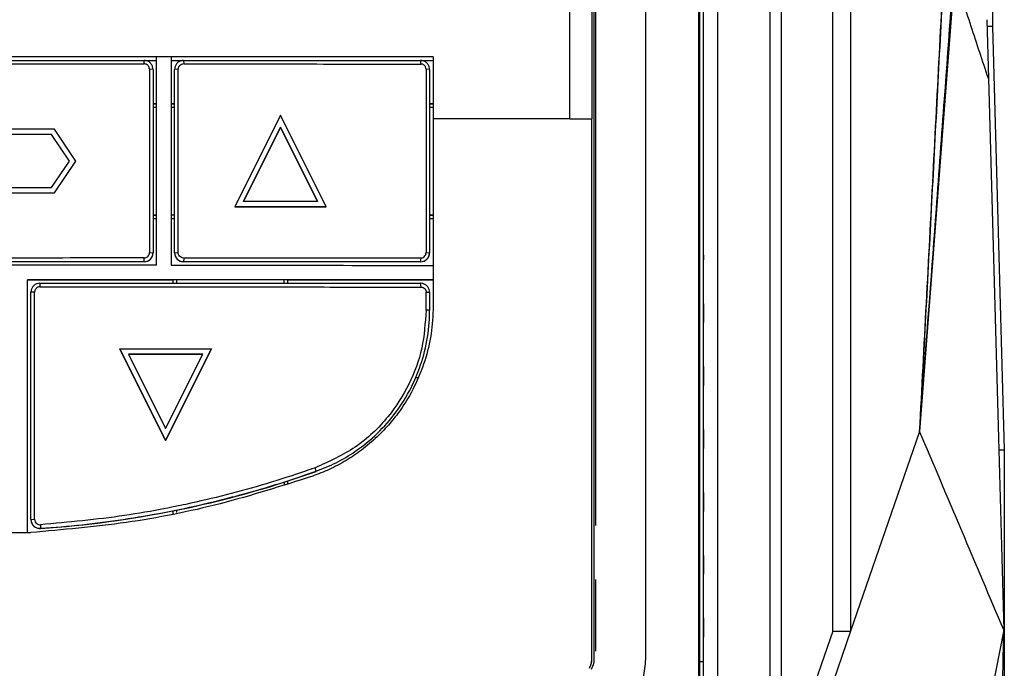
# Model space of a CAD drawing. Extents: x 106 to 315, y 19 to 260.
# Tile 72 of 132: x 210 to 226, y 145 to 156. Entities that reach past the tile are written whole.
import ezdxf

# ---------------------------------------------------------------- set-up
doc = ezdxf.new("R2010")
doc.units = 0
doc.layers.get('0').update_dxf_attribs({"linetype": 'CONTINUOUS'})

msp = doc.modelspace()

# ---------------------------------------------------------------- linework, layer by layer
at = {"color": 7, "linetype": 'CONTINUOUS'}
for p, q in [((225.693, 164.233), (225.788, 155.49)), ((225.695, 155.599), (225.721, 154.667)), ((225.788, 155.49), (225.698, 155.49)), ((225.788, 155.49), (225.975, 148.761)), ((209.68, 154.95), (212.488, 154.95)), ((212.291, 154.896), (212.288, 154.953)), ((212.488, 151.696), (212.488, 155.01)), ((212.717, 155.01), (212.488, 155.01)), ((212.488, 155.009), (212.488, 155.01)), ((212.717, 155.01), (212.717, 151.696)), ((212.717, 154.95), (216.888, 154.95)), ((212.917, 154.953), (212.92, 154.896)), ((216.696, 154.895), (216.688, 154.952)), ((216.888, 155.009), (216.888, 154.022)), ((212.431, 154.81), (212.373, 154.814)), ((212.831, 154.813), (212.774, 154.81)), ((216.831, 154.809), (216.774, 154.814)), ((225.721, 154.667), (225.881, 148.954)), ((212.431, 154.264), (212.488, 154.264)), ((212.488, 154.263), (212.431, 154.263)), ((212.488, 154.206), (212.431, 154.206)), ((212.717, 154.264), (212.774, 154.264)), ((212.774, 154.263), (212.717, 154.263)), ((212.774, 154.206), (212.717, 154.206)), ((216.831, 154.264), (216.888, 154.264)), ((216.888, 154.263), (216.831, 154.263)), ((216.888, 154.206), (216.831, 154.206)), ((214.46, 154.081), (213.731, 152.624)), ((215.188, 152.624), (214.46, 154.081)), ((216.888, 154.022), (216.888, 151.043)), ((219.06, 154.022), (216.888, 154.022)), ((210.862, 153.86), (209.771, 153.86)), ((211.205, 153.353), (210.862, 153.86)), ((214.46, 153.89), (213.87, 152.71)), ((213.87, 152.71), (214.46, 153.89)), ((215.049, 152.71), (214.46, 153.89)), ((214.46, 153.89), (214.46, 153.89)), ((214.46, 153.89), (215.049, 152.71)), ((210.817, 153.774), (209.817, 153.774)), ((210.817, 153.774), (209.817, 153.774)), ((211.102, 153.353), (210.817, 153.774)), ((211.102, 153.353), (210.817, 153.774)), ((210.817, 153.774), (210.817, 153.774)), ((210.817, 152.931), (211.102, 153.353)), ((210.862, 152.846), (211.205, 153.353)), ((210.862, 152.846), (211.205, 153.353)), ((211.205, 153.353), (211.205, 153.353)), ((209.817, 152.931), (210.817, 152.931)), ((209.771, 152.846), (210.862, 152.846)), ((209.771, 152.846), (210.862, 152.846)), ((210.862, 152.846), (210.862, 152.846)), ((213.731, 152.624), (215.188, 152.624)), ((215.188, 152.624), (213.731, 152.624)), ((213.731, 152.624), (213.731, 152.624)), ((215.049, 152.71), (213.87, 152.71)), ((215.188, 152.624), (215.188, 152.624)), ((212.431, 152.492), (212.488, 152.492)), ((212.488, 152.491), (212.431, 152.491)), ((212.488, 152.436), (212.431, 152.436)), ((212.774, 152.492), (212.717, 152.492)), ((212.774, 152.491), (212.717, 152.491)), ((212.774, 152.436), (212.717, 152.436)), ((216.831, 152.492), (216.888, 152.492)), ((216.888, 152.491), (216.831, 152.491)), ((216.888, 152.436), (216.831, 152.436)), ((212.288, 151.753), (212.291, 151.813)), ((212.377, 151.898), (212.431, 151.896)), ((212.431, 151.896), (212.431, 151.894)), ((212.774, 151.896), (212.831, 151.898)), ((212.774, 151.894), (212.774, 151.896)), ((212.92, 151.81), (212.917, 151.753)), ((216.688, 151.752), (216.695, 151.81)), ((216.774, 151.898), (216.831, 151.895)), ((216.831, 151.895), (216.831, 151.894)), ((221.19, 151.857), (221.19, 151.785)), ((212.288, 151.751), (208.345, 151.751)), ((212.488, 151.696), (209.597, 151.696)), ((212.288, 151.751), (212.288, 151.753)), ((212.917, 151.753), (212.917, 151.751)), ((216.688, 151.751), (212.917, 151.751)), ((216.688, 151.751), (216.688, 151.752)), ((224.823, 151.604), (224.628, 149.056)), ((210.431, 147.445), (210.431, 151.467)), ((210.431, 151.464), (212.745, 151.464)), ((210.631, 151.41), (210.632, 151.355)), ((212.745, 151.464), (212.745, 151.41)), ((212.802, 151.463), (212.745, 151.463)), ((212.802, 151.464), (212.802, 151.406)), ((214.517, 151.406), (214.517, 151.464)), ((214.574, 151.463), (214.517, 151.463)), ((214.574, 151.464), (216.888, 151.464)), ((214.574, 151.41), (214.574, 151.464)), ((216.696, 151.35), (216.688, 151.409)), ((210.547, 151.27), (210.488, 151.267)), ((216.777, 151.269), (216.831, 151.267)), ((221.19, 151.085), (221.191, 151.105)), ((221.19, 151.085), (221.19, 150.785)), ((216.831, 150.98), (216.774, 150.983)), ((216.831, 150.98), (216.831, 150.979)), ((212.631, 148.911), (211.902, 150.368)), ((211.902, 150.368), (213.36, 150.368)), ((211.902, 150.368), (212.631, 148.911)), ((211.902, 150.368), (211.902, 150.368)), ((212.041, 150.283), (213.221, 150.282)), ((212.041, 150.283), (212.631, 149.103)), ((213.221, 150.282), (212.041, 150.283)), ((213.36, 150.368), (212.631, 148.911)), ((212.631, 148.911), (213.36, 150.368)), ((212.631, 149.103), (213.221, 150.282)), ((213.36, 150.368), (213.36, 150.368)), ((221.189, 150.085), (221.19, 150.105)), ((221.189, 150.085), (221.189, 149.785)), ((216.654, 149.908), (216.611, 149.908)), ((224.673, 149.739), (224.671, 149.714)), ((221.189, 149.085), (221.19, 149.104)), ((221.189, 149.085), (221.189, 148.785)), ((224.628, 149.056), (223.53, 145.879)), ((212.631, 148.911), (212.631, 148.911)), ((225.881, 148.954), (225.966, 145.899)), ((225.886, 148.761), (225.975, 148.761)), ((215.025, 148.423), (215.011, 148.479)), ((215.025, 148.423), (215.025, 148.421)), ((214.517, 148.25), (214.517, 148.248)), ((214.517, 148.248), (214.517, 148.21)), ((214.574, 148.209), (214.574, 148.268)), ((221.189, 148.085), (221.188, 147.785)), ((221.189, 148.085), (221.19, 148.104)), ((212.745, 147.792), (212.745, 147.735)), ((212.802, 147.802), (212.802, 147.804)), ((212.802, 147.802), (212.802, 147.768)), ((210.488, 147.657), (210.546, 147.658)), ((210.488, 147.655), (210.488, 147.657)), ((210.638, 147.572), (210.641, 147.515)), ((210.148, 147.448), (210.485, 147.448)), ((210.641, 147.512), (210.641, 147.515)), ((221.188, 147.085), (221.189, 147.104)), ((221.188, 147.085), (221.188, 146.785)), ((219.469, 146.701), (219.469, 145.56)), ((221.188, 146.085), (221.189, 146.104)), ((221.188, 146.085), (221.188, 145.785)), ((223.245, 145.879), (222.422, 143.501)), ((223.245, 145.879), (223.53, 145.879)), ((225.966, 145.899), (225.183, 141.951)), ((219.412, 145.433), (219.412, 145.433)), ((221.127, 145.4), (221.184, 145.4)), ((221.116, 145.065), (221.116, 145.309)), ((221.117, 145.309), (221.118, 145.309)), ((221.118, 145.309), (221.123, 145.307)), ((221.123, 145.307), (221.127, 145.306)), ((221.126, 145.306), (221.126, 145.061))]:
    msp.add_line(p, q, dxfattribs=at)
at = {"color": 7, "linetype": 'CONTINUOUS', "flags": 128}
for points in [[(225.182, 156.323), (225.002, 153.964), (224.823, 151.604)], [(223.53, 145.879), (222.985, 144.301), (222.813, 143.803), (222.746, 143.609), (222.708, 143.501)]]:
    msp.add_lwpolyline(points, dxfattribs=at)
at = {"color": 7, "linetype": 'CONTINUOUS'}
for centre, radius, start, end in [((212.288, 151.894), 0.143, 269.9999, 0.001), ((212.917, 151.894), 0.143, 179.9991, 269.9999), ((216.688, 151.894), 0.143, 270, 0.0009), ((209.527, 163.913), 16.439, 287.6702, 289.5375), ((209.53, 163.902), 16.429, 281.4893, 287.6696), ((209.53, 163.904), 16.429, 273.876, 281.4888), ((210.631, 147.655), 0.143, 180.0002, 273.8769)]:
    msp.add_arc(centre, radius, start, end, dxfattribs=at)
msp.add_ellipse((219.127, 145.433), major_axis=(0.283, -0.034), ratio=0.999915, start_param=5.878992, end_param=6.411964, dxfattribs=at)
for points, knots in [([(219.412, 163.114), (219.412, 162.16), (219.412, 160.25), (219.412, 157.218), (219.412, 155.139), (219.412, 154.022)], [0, 0, 0, 0, 0.316152, 0.632518, 1, 1, 1, 1]), ([(219.06, 154.022), (219.06, 155.196), (219.06, 157.545), (219.06, 159.884), (219.06, 161.053)], [0, 0, 0, 0, 0.500018, 1, 1, 1, 1]), ([(219.446, 160.261), (219.445, 159.228), (219.445, 157.146), (219.445, 155.056), (219.446, 154.003)], [0, 0, 0, 0, 0.4964183, 1, 1, 1, 1]), ([(221.184, 157.825), (221.184, 156.406), (221.184, 153.549), (221.184, 149.218), (221.184, 146.303), (221.184, 144.836)], [0, 0, 0, 0, 0.32869, 0.661947, 1, 1, 1, 1]), ([(221.412, 157.825), (221.412, 156.746), (221.412, 154.589), (221.412, 151.213), (221.412, 147.962), (221.412, 145.791), (221.412, 144.836)], [0, 0, 0, 0, 0.249997, 0.499995, 0.779997, 1, 1, 1, 1]), ([(222.251, 143.723), (222.251, 144.902), (222.251, 147.26), (222.251, 150.79), (222.251, 154.314), (222.251, 156.654), (222.251, 157.825)], [0, 0, 0, 0, 0.25, 0.500001, 0.75, 1, 1, 1, 1]), ([(222.422, 157.825), (222.422, 156.239), (222.422, 153.068), (222.422, 148.291), (222.422, 145.097), (222.422, 143.501)], [0, 0, 0, 0, 0.3333326, 0.6666658, 1, 1, 1, 1]), ([(220.269, 145.436), (220.269, 146.82), (220.269, 149.57), (220.269, 153.659), (220.269, 156.358), (220.269, 157.698)], [0, 0, 0, 0, 0.337759, 0.671023, 1, 1, 1, 1]), ([(221.117, 145.309), (221.116, 146.673), (221.116, 149.384), (221.116, 153.415), (221.116, 156.076), (221.117, 157.398)], [0, 0, 0, 0, 0.33772, 0.670987, 1, 1, 1, 1]), ([(221.127, 157.395), (221.126, 156.06), (221.126, 153.386), (221.126, 149.355), (221.126, 146.656), (221.127, 145.306)], [0, 0, 0, 0, 0.332113, 0.66565, 1, 1, 1, 1]), ([(223.245, 145.879), (223.245, 147.142), (223.245, 149.666), (223.245, 153.446), (223.245, 155.954), (223.245, 157.208)], [0, 0, 0, 0, 0.333324, 0.666656, 1, 1, 1, 1]), ([(223.53, 157.208), (223.53, 155.954), (223.53, 153.446), (223.53, 149.666), (223.53, 147.142), (223.53, 145.879)], [0, 0, 0, 0, 0.333344, 0.666676, 1, 1, 1, 1]), ([(224.628, 149.056), (224.7, 150.416), (224.842, 153.136), (224.984, 155.851), (225.056, 157.208)], [0, 0, 0, 0, 0.5000121, 1, 1, 1, 1]), ([(225.232, 157.279), (225.16, 156.3), (225.047, 154.738), (224.863, 152.225), (224.746, 150.69), (224.673, 149.739)], [0, 0, 0, 0, 0.389462, 0.621396, 1, 1, 1, 1]), ([(224.681, 149.993), (224.744, 151.193), (224.87, 153.594), (224.995, 155.99), (225.058, 157.188)], [0, 0, 0, 0, 0.500066, 1, 1, 1, 1]), ([(219.469, 156.701), (219.469, 155.192), (219.469, 152.151), (219.469, 149.097), (219.469, 147.558)], [0, 0, 0, 0, 0.496053, 1, 1, 1, 1]), ([(225.721, 154.667), (225.629, 154.942), (225.445, 155.493), (225.27, 156.046), (225.182, 156.323)], [0, 0, 0, 0, 0.500002, 1, 1, 1, 1]), ([(216.888, 155.009), (216.097, 155.009), (214.493, 155.01), (212.059, 155.01), (210.418, 155.01), (209.597, 155.01)], [0, 0, 0, 0, 0.32685, 0.663081, 1, 1, 1, 1]), ([(212.488, 155.008), (212.349, 155.008), (211.387, 155.009), (210.422, 155.009), (209.597, 155.009)], [0, 0, 0, 0, 0.1449748, 1, 1, 1, 1]), ([(209.597, 154.953), (209.653, 154.953), (209.931, 154.953), (210.433, 154.953), (211.077, 154.953), (211.695, 154.953), (212.09, 154.953), (212.288, 154.953)], [0, 0, 0, 0, 0.062114, 0.310574, 0.559033, 0.779503, 1, 1, 1, 1]), ([(212.431, 154.81), (212.43, 154.824), (212.427, 154.854), (212.405, 154.896), (212.37, 154.93), (212.329, 154.949), (212.301, 154.952), (212.288, 154.953)], [0, 0, 0, 0, 0.1907672, 0.4055021, 0.620044, 0.8344378, 1, 1, 1, 1]), ([(216.888, 155.008), (216.104, 155.008), (214.718, 155.008), (213.322, 155.008), (212.717, 155.008)], [0, 0, 0, 0, 0.565803, 1, 1, 1, 1]), ([(212.917, 154.953), (212.902, 154.951), (212.872, 154.949), (212.83, 154.926), (212.796, 154.891), (212.777, 154.85), (212.775, 154.822), (212.774, 154.81)], [0, 0, 0, 0, 0.193438, 0.406442, 0.621128, 0.837216, 1, 1, 1, 1]), ([(212.917, 154.953), (212.973, 154.953), (213.251, 154.953), (213.641, 154.952), (214.198, 154.952), (214.643, 154.952), (215.088, 154.952), (215.522, 154.952), (216.055, 154.952), (216.477, 154.952), (216.688, 154.952)], [0, 0, 0, 0, 0.044214, 0.221074, 0.309502, 0.486362, 0.57479, 0.663219, 0.831597, 1, 1, 1, 1]), ([(216.831, 154.809), (216.83, 154.824), (216.827, 154.854), (216.804, 154.897), (216.769, 154.93), (216.729, 154.949), (216.7, 154.951), (216.688, 154.952)], [0, 0, 0, 0, 0.1960107, 0.4089395, 0.622239, 0.8365073, 1, 1, 1, 1]), ([(209.597, 154.896), (209.653, 154.896), (209.931, 154.896), (210.52, 154.896), (211.362, 154.896), (211.982, 154.896), (212.291, 154.896)], [0, 0, 0, 0, 0.062046, 0.310233, 0.655069, 1, 1, 1, 1]), ([(212.373, 154.814), (212.372, 154.823), (212.371, 154.842), (212.356, 154.866), (212.336, 154.885), (212.313, 154.895), (212.297, 154.896), (212.291, 154.896)], [0, 0, 0, 0, 0.21473, 0.429545, 0.643764, 0.857556, 1, 1, 1, 1]), ([(212.373, 154.814), (212.373, 154.758), (212.374, 154.48), (212.374, 153.855), (212.376, 152.939), (212.376, 152.245), (212.376, 151.898)], [0, 0, 0, 0, 0.057328, 0.286638, 0.643307, 1, 1, 1, 1]), ([(212.431, 154.81), (212.431, 154.754), (212.431, 154.476), (212.431, 153.851), (212.431, 152.935), (212.431, 152.242), (212.431, 151.896)], [0, 0, 0, 0, 0.057355, 0.286771, 0.643373, 1, 1, 1, 1]), ([(212.774, 151.896), (212.774, 151.948), (212.774, 152.21), (212.774, 152.827), (212.774, 153.746), (212.774, 154.455), (212.774, 154.81)], [0, 0, 0, 0, 0.053891, 0.269457, 0.634716, 1, 1, 1, 1]), ([(212.92, 154.896), (212.908, 154.894), (212.883, 154.891), (212.853, 154.87), (212.835, 154.843), (212.832, 154.823), (212.831, 154.813)], [0, 0, 0, 0, 0.280342, 0.55967, 0.779775, 1, 1, 1, 1]), ([(212.831, 151.898), (212.831, 152.229), (212.831, 152.773), (212.831, 153.531), (212.831, 154.173), (212.831, 154.6), (212.831, 154.813)], [0, 0, 0, 0, 0.34, 0.559999, 0.78, 1, 1, 1, 1]), ([(212.92, 154.896), (213.627, 154.896), (214.889, 154.895), (216.144, 154.895), (216.696, 154.895)], [0, 0, 0, 0, 0.5599894, 1, 1, 1, 1]), ([(216.774, 154.814), (216.773, 154.825), (216.77, 154.849), (216.75, 154.876), (216.724, 154.892), (216.705, 154.894), (216.696, 154.895)], [0, 0, 0, 0, 0.27971, 0.559222, 0.779527, 1, 1, 1, 1]), ([(216.774, 154.814), (216.774, 154.27), (216.774, 153.298), (216.774, 152.326), (216.774, 151.898)], [0, 0, 0, 0, 0.560001, 1, 1, 1, 1]), ([(216.831, 154.809), (216.831, 154.752), (216.831, 154.465), (216.831, 153.949), (216.831, 153.263), (216.831, 152.578), (216.831, 152.123), (216.831, 151.895)], [0, 0, 0, 0, 0.059057, 0.295287, 0.531515, 0.765753, 1, 1, 1, 1]), ([(219.06, 154.022), (219.119, 154.022), (219.236, 154.022), (219.354, 154.022), (219.412, 154.022)], [0, 0, 0, 0, 0.499997, 1, 1, 1, 1]), ([(219.412, 145.433), (219.412, 146.877), (219.412, 149.742), (219.412, 152.603), (219.412, 154.022)], [0, 0, 0, 0, 0.503957, 1, 1, 1, 1]), ([(219.445, 154.003), (219.445, 153.187), (219.445, 151.549), (219.445, 149.651), (219.445, 148.312), (219.445, 147.541), (219.445, 146.777), (219.445, 146.075), (219.445, 145.628), (219.445, 145.432)], [0, 0, 0, 0, 0.2859075, 0.5739372, 0.6640925, 0.7545629, 0.8435347, 0.9313303, 1, 1, 1, 1]), ([(212.291, 151.813), (212.236, 151.813), (211.959, 151.813), (211.372, 151.812), (210.529, 151.811), (209.908, 151.81), (209.597, 151.81)], [0, 0, 0, 0, 0.061592, 0.307963, 0.653931, 1, 1, 1, 1]), ([(212.288, 151.753), (212.302, 151.754), (212.333, 151.757), (212.375, 151.779), (212.409, 151.814), (212.428, 151.855), (212.43, 151.883), (212.431, 151.896)], [0, 0, 0, 0, 0.191244, 0.405921, 0.620725, 0.835547, 1, 1, 1, 1]), ([(212.291, 151.813), (212.301, 151.814), (212.32, 151.816), (212.346, 151.831), (212.365, 151.853), (212.375, 151.877), (212.376, 151.892), (212.376, 151.898)], [0, 0, 0, 0, 0.216996, 0.433754, 0.652317, 0.863795, 1, 1, 1, 1]), ([(212.774, 151.896), (212.775, 151.882), (212.778, 151.852), (212.799, 151.81), (212.833, 151.776), (212.875, 151.756), (212.904, 151.754), (212.917, 151.753)], [0, 0, 0, 0, 0.1835745, 0.3980409, 0.6123278, 0.8267451, 1, 1, 1, 1]), ([(212.92, 151.81), (212.907, 151.812), (212.881, 151.815), (212.852, 151.838), (212.834, 151.868), (212.832, 151.888), (212.831, 151.898)], [0, 0, 0, 0, 0.279735, 0.559369, 0.779683, 1, 1, 1, 1]), ([(216.695, 151.81), (215.992, 151.81), (214.737, 151.81), (213.475, 151.81), (212.92, 151.81)], [0, 0, 0, 0, 0.559997, 1, 1, 1, 1]), ([(216.688, 151.752), (216.703, 151.754), (216.734, 151.756), (216.776, 151.779), (216.809, 151.815), (216.828, 151.856), (216.83, 151.884), (216.831, 151.895)], [0, 0, 0, 0, 0.197942, 0.412016, 0.629595, 0.84589, 1, 1, 1, 1]), ([(216.695, 151.81), (216.708, 151.812), (216.732, 151.816), (216.757, 151.841), (216.772, 151.869), (216.774, 151.888), (216.774, 151.898)], [0, 0, 0, 0, 0.279735, 0.558634, 0.778861, 1, 1, 1, 1]), ([(212.288, 151.753), (212.233, 151.753), (211.957, 151.753), (211.459, 151.753), (210.617, 151.753), (209.996, 151.753), (209.597, 151.753)], [0, 0, 0, 0, 0.061655, 0.308279, 0.554903, 1, 1, 1, 1]), ([(212.717, 151.696), (213.416, 151.696), (214.81, 151.695), (216.197, 151.695), (216.888, 151.695)], [0, 0, 0, 0, 0.50137, 1, 1, 1, 1]), ([(216.688, 151.752), (216.675, 151.752), (216.649, 151.752), (216.57, 151.752), (216.293, 151.752), (215.925, 151.752), (215.397, 151.753), (214.975, 151.753), (214.446, 151.753), (214.023, 151.753), (213.592, 151.753), (213.258, 151.753), (213.031, 151.753), (212.917, 151.753)], [0, 0, 0, 0, 0.010505, 0.021009, 0.063026, 0.231097, 0.315132, 0.483202, 0.567237, 0.735308, 0.819342, 0.909669, 1, 1, 1, 1]), ([(216.888, 151.467), (215.82, 151.467), (213.675, 151.467), (211.515, 151.467), (210.431, 151.467)], [0, 0, 0, 0, 0.498047, 1, 1, 1, 1]), ([(210.631, 151.41), (210.617, 151.409), (210.586, 151.406), (210.544, 151.384), (210.511, 151.349), (210.491, 151.308), (210.489, 151.28), (210.488, 151.267)], [0, 0, 0, 0, 0.191441, 0.406036, 0.620697, 0.835409, 1, 1, 1, 1]), ([(210.632, 151.355), (210.62, 151.353), (210.595, 151.35), (210.567, 151.327), (210.55, 151.299), (210.548, 151.28), (210.547, 151.27)], [0, 0, 0, 0, 0.279513, 0.559318, 0.779762, 1, 1, 1, 1]), ([(210.631, 151.41), (210.689, 151.41), (210.98, 151.41), (211.735, 151.41), (212.664, 151.41), (213.591, 151.41), (214.286, 151.41), (214.98, 151.41), (215.781, 151.41), (216.35, 151.409), (216.688, 151.409)], [0, 0, 0, 0, 0.028681, 0.143407, 0.372874, 0.4876, 0.602326, 0.717052, 0.831777, 1, 1, 1, 1]), ([(210.632, 151.355), (210.69, 151.355), (210.981, 151.355), (211.736, 151.354), (212.665, 151.354), (213.592, 151.352), (214.287, 151.351), (214.982, 151.351), (215.785, 151.35), (216.356, 151.35), (216.696, 151.35)], [0, 0, 0, 0, 0.028649, 0.143246, 0.372454, 0.487051, 0.601648, 0.716245, 0.830842, 1, 1, 1, 1]), ([(216.831, 151.267), (216.83, 151.281), (216.827, 151.312), (216.804, 151.354), (216.769, 151.388), (216.728, 151.406), (216.7, 151.409), (216.688, 151.409)], [0, 0, 0, 0, 0.197713, 0.411554, 0.625335, 0.839866, 1, 1, 1, 1]), ([(216.696, 151.35), (216.708, 151.348), (216.732, 151.345), (216.758, 151.324), (216.774, 151.297), (216.776, 151.278), (216.777, 151.269)], [0, 0, 0, 0, 0.279763, 0.55921, 0.77985, 1, 1, 1, 1]), ([(210.488, 147.657), (210.488, 147.712), (210.488, 147.988), (210.488, 148.373), (210.488, 148.814), (210.488, 149.254), (210.488, 149.694), (210.488, 150.213), (210.488, 150.701), (210.488, 151.079), (210.488, 151.267)], [0, 0, 0, 0, 0.0457468, 0.2287367, 0.3202306, 0.4117245, 0.5947145, 0.6862092, 0.8431027, 1, 1, 1, 1]), ([(210.546, 147.658), (210.546, 148.332), (210.546, 149.537), (210.547, 150.74), (210.547, 151.27)], [0, 0, 0, 0, 0.559998, 1, 1, 1, 1]), ([(216.774, 150.983), (216.775, 151.036), (216.776, 151.132), (216.777, 151.227), (216.777, 151.269)], [0, 0, 0, 0, 0.560002, 1, 1, 1, 1]), ([(216.831, 151.267), (216.831, 151.238), (216.831, 151.18), (216.831, 151.085), (216.831, 151.018), (216.831, 150.98)], [0, 0, 0, 0, 0.302538, 0.605082, 1, 1, 1, 1]), ([(216.888, 151.043), (216.882, 150.896), (216.869, 150.602), (216.763, 150.172), (216.598, 149.763), (216.401, 149.434), (216.196, 149.172), (215.993, 148.958), (215.76, 148.761), (215.502, 148.588), (215.243, 148.449), (215.06, 148.379), (214.973, 148.346)], [0, 0, 0, 0, 0.124537, 0.249157, 0.373819, 0.498692, 0.573388, 0.657074, 0.749748, 0.833163, 0.921153, 1, 1, 1, 1]), ([(216.774, 150.983), (216.761, 150.779), (216.734, 150.372), (216.519, 149.793), (216.169, 149.25), (215.668, 148.772), (215.23, 148.576), (215.011, 148.479)], [0, 0, 0, 0, 0.186669, 0.373399, 0.560148, 0.780064, 1, 1, 1, 1]), ([(215.025, 148.423), (215.078, 148.443), (215.349, 148.545), (215.733, 148.775), (216.126, 149.137), (216.404, 149.496), (216.619, 149.896), (216.764, 150.329), (216.825, 150.696), (216.83, 150.915), (216.831, 150.98)], [0, 0, 0, 0, 0.051868, 0.26094, 0.396961, 0.532754, 0.66809, 0.802903, 0.941637, 1, 1, 1, 1]), ([(224.67, 149.708), (224.67, 149.707), (224.669, 149.704), (224.669, 149.716), (224.67, 149.745), (224.671, 149.792), (224.674, 149.851), (224.677, 149.92), (224.68, 149.969), (224.681, 149.993)], [0, 0, 0, 0, 0.021184, 0.182774, 0.345196, 0.51015, 0.674779, 0.836978, 1, 1, 1, 1]), ([(225.966, 145.899), (225.743, 146.425), (225.297, 147.477), (224.851, 148.53), (224.628, 149.056)], [0, 0, 0, 0, 0.5, 1, 1, 1, 1]), ([(225.975, 148.761), (225.974, 147.454), (225.973, 144.866), (225.968, 141.026), (225.961, 137.264), (225.952, 133.574), (225.943, 131.154), (225.939, 129.952)], [0, 0, 0, 0, 0.206991, 0.409832, 0.609279, 0.806013, 1, 1, 1, 1]), ([(215.011, 148.479), (214.959, 148.46), (214.701, 148.37), (214.23, 148.219), (213.595, 148.042), (213.059, 147.917), (212.52, 147.807), (211.753, 147.673), (211.085, 147.612), (210.638, 147.572)], [0, 0, 0, 0, 0.036827, 0.184167, 0.331507, 0.478848, 0.552506, 0.699847, 1, 1, 1, 1]), ([(210.641, 147.515), (210.696, 147.519), (210.971, 147.538), (211.464, 147.587), (212.119, 147.678), (212.769, 147.795), (213.306, 147.914), (213.844, 148.051), (214.384, 148.204), (214.811, 148.35), (215.025, 148.423)], [0, 0, 0, 0, 0.036735, 0.183707, 0.330679, 0.477651, 0.624622, 0.698096, 0.848911, 1, 1, 1, 1]), ([(214.973, 148.346), (214.485, 148.19), (213.514, 147.881), (212.008, 147.58), (210.993, 147.492), (210.485, 147.448)], [0, 0, 0, 0, 0.33539, 0.667692, 1, 1, 1, 1]), ([(210.488, 147.657), (210.489, 147.643), (210.492, 147.613), (210.514, 147.571), (210.548, 147.538), (210.593, 147.516), (210.625, 147.515), (210.641, 147.515)], [0, 0, 0, 0, 0.1783845, 0.3842374, 0.5900594, 0.7959003, 1, 1, 1, 1]), ([(210.546, 147.658), (210.547, 147.645), (210.551, 147.618), (210.576, 147.589), (210.607, 147.573), (210.628, 147.572), (210.638, 147.572)], [0, 0, 0, 0, 0.27952, 0.559056, 0.779508, 1, 1, 1, 1]), ([(225.523, 125.361), (225.564, 127.271), (225.647, 131.09), (225.762, 136.426), (225.868, 141.363), (225.934, 144.387), (225.966, 145.899)], [0, 0, 0, 0, 0.279995, 0.559993, 0.780009, 1, 1, 1, 1]), ([(219.374, 145.29), (219.385, 145.313), (219.407, 145.358), (219.411, 145.408), (219.412, 145.433)], [0, 0, 0, 0, 0.505665, 1, 1, 1, 1]), ([(219.445, 145.432), (219.445, 145.424), (219.444, 145.411), (219.443, 145.39), (219.436, 145.344), (219.417, 145.305), (219.402, 145.273)], [0, 0, 0, 0, 0.148258, 0.232813, 0.375471, 1, 1, 1, 1]), ([(220.116, 144.864), (220.161, 144.955), (220.249, 145.135), (220.263, 145.336), (220.269, 145.436)], [0, 0, 0, 0, 0.499998, 1, 1, 1, 1])]:
    msp.add_open_spline(points, degree=3, knots=knots, dxfattribs=at)

doc.saveas('drawing.dxf')
